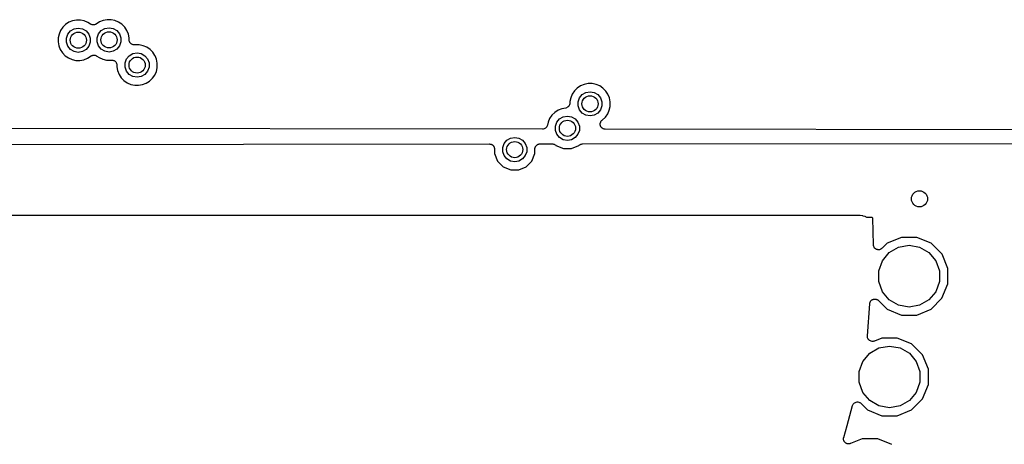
# Model space of a CAD drawing. Extents: x 83.8 to 170.2, y -169.8 to -83.8.
# Tile 12 of 23: x 125.2 to 149.6, y -132.4 to -121.8. Entities that reach past the tile are written whole.
import ezdxf

# ---------------------------------------------------------------- set-up
doc = ezdxf.new("R2010")
doc.units = 0
doc.header["$MEASUREMENT"] = 0
doc.layers.add('BLACK', color=7, linetype='CONTINUOUS')

msp = doc.modelspace()

# ---------------------------------------------------------------- linework, layer by layer
at = {"layer": 'Black'}
for p, q in [((126.353, -121.961), (126.283, -122.03)), ((126.435, -121.908), (126.353, -121.961)), ((126.526, -121.871), (126.435, -121.908)), ((126.622, -121.853), (126.526, -121.871)), ((126.72, -121.853), (126.622, -121.853)), ((126.816, -121.873), (126.72, -121.853)), ((126.907, -121.911), (126.816, -121.873)), ((126.97, -121.954), (126.907, -121.911)), ((126.977, -121.957), (126.97, -121.954)), ((126.984, -121.962), (126.977, -121.957)), ((126.997, -121.966), (126.984, -121.962)), ((127.01, -121.972), (126.997, -121.966)), ((127.018, -121.972), (127.01, -121.972)), ((127.026, -121.975), (127.018, -121.972)), ((127.04, -121.974), (127.026, -121.975)), ((127.054, -121.975), (127.04, -121.974)), ((127.062, -121.973), (127.054, -121.975)), ((127.07, -121.972), (127.062, -121.973)), ((127.083, -121.967), (127.07, -121.972)), ((127.097, -121.963), (127.083, -121.967)), ((127.103, -121.958), (127.097, -121.963)), ((127.111, -121.955), (127.103, -121.958)), ((127.195, -121.9), (127.111, -121.955)), ((127.286, -121.863), (127.195, -121.9)), ((127.382, -121.845), (127.286, -121.863)), ((127.48, -121.845), (127.382, -121.845)), ((127.576, -121.865), (127.48, -121.845)), ((127.666, -121.903), (127.576, -121.865)), ((127.748, -121.958), (127.666, -121.903)), ((127.817, -122.027), (127.748, -121.958)), ((126.189, -122.201), (126.168, -122.297)), ((126.227, -122.111), (126.189, -122.201)), ((126.283, -122.03), (126.227, -122.111)), ((126.371, -122.301), (126.407, -122.202)), ((126.407, -122.202), (126.474, -122.122)), ((126.474, -122.122), (126.565, -122.07)), ((126.565, -122.07), (126.668, -122.052)), ((126.668, -122.052), (126.771, -122.07)), ((126.771, -122.07), (126.861, -122.122)), ((126.861, -122.122), (126.928, -122.202)), ((126.928, -122.202), (126.964, -122.301)), ((127.131, -122.293), (127.167, -122.194)), ((127.167, -122.194), (127.234, -122.114)), ((127.234, -122.114), (127.325, -122.062)), ((127.325, -122.062), (127.428, -122.044)), ((127.428, -122.044), (127.531, -122.062)), ((127.531, -122.062), (127.621, -122.114)), ((127.621, -122.114), (127.688, -122.194)), ((127.688, -122.194), (127.724, -122.293)), ((127.871, -122.109), (127.817, -122.027)), ((127.908, -122.2), (127.871, -122.109)), ((127.927, -122.295), (127.908, -122.2)), ((126.168, -122.297), (126.167, -122.395)), ((126.167, -122.395), (126.185, -122.491)), ((126.371, -122.405), (126.371, -122.301)), ((126.407, -122.504), (126.371, -122.405)), ((126.964, -122.405), (126.928, -122.504)), ((126.964, -122.301), (126.964, -122.405)), ((127.131, -122.397), (127.131, -122.293)), ((127.167, -122.496), (127.131, -122.397)), ((127.724, -122.397), (127.688, -122.496)), ((127.724, -122.293), (127.724, -122.397)), ((127.927, -122.342), (127.927, -122.295)), ((127.927, -122.344), (127.927, -122.342)), ((127.927, -122.346), (127.927, -122.344)), ((127.931, -122.366), (127.927, -122.346)), ((127.934, -122.386), (127.931, -122.366)), ((127.935, -122.387), (127.934, -122.386)), ((127.935, -122.389), (127.935, -122.387)), ((127.945, -122.407), (127.935, -122.389)), ((127.955, -122.424), (127.945, -122.407)), ((127.957, -122.425), (127.955, -122.424)), ((127.958, -122.427), (127.957, -122.425)), ((127.973, -122.44), (127.958, -122.427)), ((127.989, -122.453), (127.973, -122.44)), ((127.99, -122.454), (127.989, -122.453)), ((127.992, -122.455), (127.99, -122.454)), ((128.011, -122.462), (127.992, -122.455)), ((128.03, -122.469), (128.011, -122.462)), ((128.032, -122.469), (128.03, -122.469)), ((128.033, -122.469), (128.032, -122.469)), ((128.054, -122.469), (128.033, -122.469)), ((128.074, -122.469), (128.054, -122.469)), ((128.076, -122.469), (128.074, -122.469)), ((128.077, -122.469), (128.076, -122.469)), ((128.078, -122.469), (128.077, -122.469)), ((128.176, -122.469), (128.078, -122.469)), ((128.272, -122.489), (128.176, -122.469)), ((126.185, -122.491), (126.221, -122.583)), ((126.221, -122.583), (126.274, -122.665)), ((126.274, -122.665), (126.342, -122.736)), ((126.474, -122.584), (126.407, -122.504)), ((126.565, -122.636), (126.474, -122.584)), ((126.668, -122.654), (126.565, -122.636)), ((126.771, -122.636), (126.668, -122.654)), ((126.861, -122.584), (126.771, -122.636)), ((126.928, -122.504), (126.861, -122.584)), ((127.234, -122.576), (127.167, -122.496)), ((127.325, -122.628), (127.234, -122.576)), ((127.428, -122.646), (127.325, -122.628)), ((127.531, -122.628), (127.428, -122.646)), ((127.621, -122.576), (127.531, -122.628)), ((127.688, -122.496), (127.621, -122.576)), ((127.93, -122.738), (128.021, -122.686)), ((128.021, -122.686), (128.124, -122.668)), ((128.124, -122.668), (128.227, -122.686)), ((128.227, -122.686), (128.317, -122.738)), ((128.363, -122.527), (128.272, -122.489)), ((128.444, -122.582), (128.363, -122.527)), ((128.513, -122.651), (128.444, -122.582)), ((128.567, -122.733), (128.513, -122.651)), ((126.342, -122.736), (126.422, -122.792)), ((126.422, -122.792), (126.512, -122.831)), ((126.512, -122.831), (126.608, -122.852)), ((126.608, -122.852), (126.706, -122.854)), ((126.706, -122.854), (126.803, -122.837)), ((126.803, -122.837), (126.894, -122.801)), ((126.894, -122.801), (126.987, -122.742)), ((126.987, -122.742), (126.994, -122.739)), ((126.994, -122.739), (127.001, -122.735)), ((127.001, -122.735), (127.015, -122.731)), ((127.015, -122.731), (127.028, -122.726)), ((127.028, -122.726), (127.036, -122.725)), ((127.036, -122.725), (127.044, -122.723)), ((127.044, -122.723), (127.058, -122.724)), ((127.058, -122.724), (127.072, -122.724)), ((127.072, -122.724), (127.079, -122.726)), ((127.079, -122.726), (127.087, -122.727)), ((127.087, -122.727), (127.1, -122.733)), ((127.1, -122.733), (127.114, -122.737)), ((127.114, -122.737), (127.12, -122.742)), ((127.12, -122.742), (127.128, -122.745)), ((127.128, -122.745), (127.182, -122.784)), ((127.182, -122.784), (127.272, -122.823)), ((127.272, -122.823), (127.368, -122.844)), ((127.368, -122.844), (127.466, -122.846)), ((127.466, -122.846), (127.475, -122.844)), ((127.475, -122.844), (127.476, -122.844)), ((127.476, -122.844), (127.476, -122.844)), ((127.476, -122.844), (127.498, -122.844)), ((127.498, -122.844), (127.519, -122.844)), ((127.519, -122.844), (127.52, -122.845)), ((127.52, -122.845), (127.521, -122.845)), ((127.521, -122.845), (127.54, -122.852)), ((127.54, -122.852), (127.56, -122.859)), ((127.56, -122.859), (127.561, -122.86)), ((127.561, -122.86), (127.562, -122.86)), ((127.562, -122.86), (127.578, -122.874)), ((127.578, -122.874), (127.594, -122.888)), ((127.594, -122.888), (127.594, -122.889)), ((127.594, -122.889), (127.595, -122.889)), ((127.595, -122.889), (127.606, -122.908)), ((127.606, -122.908), (127.616, -122.926)), ((127.616, -122.926), (127.616, -122.927)), ((127.616, -122.927), (127.617, -122.928)), ((127.617, -122.928), (127.62, -122.949)), ((127.62, -122.949), (127.624, -122.969)), ((127.827, -122.917), (127.863, -122.818)), ((127.827, -123.021), (127.827, -122.917)), ((127.863, -122.818), (127.93, -122.738)), ((128.317, -122.738), (128.385, -122.818)), ((128.385, -122.818), (128.42, -122.917)), ((128.42, -122.917), (128.42, -123.021)), ((128.57, -122.74), (128.567, -122.733)), ((128.605, -122.824), (128.57, -122.74)), ((128.57, -122.74), (128.57, -122.74)), ((128.624, -122.919), (128.605, -122.824)), ((128.622, -123.033), (128.624, -122.919)), ((127.624, -122.971), (127.623, -123.011)), ((127.623, -123.011), (127.641, -123.107)), ((127.624, -122.969), (127.624, -122.97)), ((127.624, -122.97), (127.624, -122.971)), ((127.641, -123.107), (127.677, -123.199)), ((127.677, -123.199), (127.73, -123.281)), ((127.863, -123.119), (127.827, -123.021)), ((127.93, -123.2), (127.863, -123.119)), ((128.021, -123.252), (127.93, -123.2)), ((128.317, -123.2), (128.227, -123.252)), ((128.385, -123.119), (128.317, -123.2)), ((128.42, -123.021), (128.385, -123.119)), ((128.561, -123.217), (128.601, -123.128)), ((128.601, -123.128), (128.622, -123.033)), ((127.73, -123.281), (127.798, -123.352)), ((127.798, -123.352), (127.879, -123.408)), ((127.879, -123.408), (127.969, -123.447)), ((127.969, -123.447), (128.064, -123.468)), ((128.124, -123.27), (128.021, -123.252)), ((128.227, -123.252), (128.124, -123.27)), ((128.259, -123.453), (128.35, -123.417)), ((128.35, -123.417), (128.433, -123.365)), ((128.433, -123.365), (128.504, -123.297)), ((128.504, -123.297), (128.561, -123.217)), ((139.205, -123.447), (139.114, -123.484)), ((139.301, -123.429), (139.205, -123.447)), ((139.399, -123.429), (139.301, -123.429)), ((139.495, -123.449), (139.399, -123.429)), ((128.064, -123.468), (128.162, -123.47)), ((128.162, -123.47), (128.259, -123.453)), ((138.906, -123.687), (138.868, -123.777)), ((138.962, -123.606), (138.906, -123.687)), ((139.032, -123.537), (138.962, -123.606)), ((139.114, -123.484), (139.032, -123.537)), ((139.153, -123.698), (139.244, -123.646)), ((139.244, -123.646), (139.347, -123.628)), ((139.347, -123.628), (139.45, -123.646)), ((139.45, -123.646), (139.54, -123.698)), ((139.586, -123.487), (139.495, -123.449)), ((139.667, -123.542), (139.586, -123.487)), ((139.736, -123.611), (139.667, -123.542)), ((139.79, -123.693), (139.736, -123.611)), ((138.843, -123.93), (138.84, -123.95)), ((138.847, -123.91), (138.843, -123.93)), ((138.868, -123.777), (138.847, -123.873)), ((138.847, -123.873), (138.847, -123.91)), ((139.05, -123.877), (139.086, -123.778)), ((139.05, -123.981), (139.05, -123.877)), ((139.086, -123.778), (139.153, -123.698)), ((139.54, -123.698), (139.608, -123.778)), ((139.608, -123.778), (139.643, -123.877)), ((139.643, -123.877), (139.643, -123.981)), ((139.828, -123.784), (139.79, -123.693)), ((139.847, -123.879), (139.828, -123.784)), ((139.845, -123.993), (139.847, -123.879)), ((138.472, -124.142), (138.402, -124.211)), ((138.554, -124.088), (138.472, -124.142)), ((138.645, -124.052), (138.554, -124.088)), ((138.744, -124.033), (138.645, -124.052)), ((138.763, -124.026), (138.744, -124.033)), ((138.782, -124.019), (138.763, -124.026)), ((138.783, -124.018), (138.782, -124.019)), ((138.785, -124.017), (138.783, -124.018)), ((138.8, -124.004), (138.785, -124.017)), ((138.816, -123.991), (138.8, -124.004)), ((138.817, -123.989), (138.816, -123.991)), ((138.818, -123.988), (138.817, -123.989)), ((138.828, -123.971), (138.818, -123.988)), ((138.839, -123.953), (138.828, -123.971)), ((138.84, -123.95), (138.839, -123.951)), ((138.839, -123.951), (138.839, -123.953)), ((139.086, -124.08), (139.05, -123.981)), ((139.153, -124.16), (139.086, -124.08)), ((139.244, -124.212), (139.153, -124.16)), ((139.54, -124.16), (139.45, -124.212)), ((139.608, -124.08), (139.54, -124.16)), ((139.643, -123.981), (139.608, -124.08)), ((139.727, -124.257), (139.784, -124.177)), ((139.784, -124.177), (139.824, -124.088)), ((139.824, -124.088), (139.845, -123.993)), ((138.308, -124.382), (138.292, -124.456)), ((138.346, -124.292), (138.308, -124.382)), ((138.402, -124.211), (138.346, -124.292)), ((138.49, -124.481), (138.526, -124.383)), ((138.526, -124.383), (138.593, -124.303)), ((138.593, -124.303), (138.684, -124.251)), ((138.684, -124.251), (138.787, -124.232)), ((138.787, -124.232), (138.89, -124.251)), ((138.89, -124.251), (138.98, -124.303)), ((138.98, -124.303), (139.048, -124.383)), ((139.048, -124.383), (139.083, -124.481)), ((139.347, -124.23), (139.244, -124.212)), ((139.45, -124.212), (139.347, -124.23)), ((139.599, -124.437), (139.601, -124.423)), ((139.601, -124.409), (139.604, -124.401)), ((139.601, -124.423), (139.601, -124.409)), ((139.604, -124.401), (139.605, -124.393)), ((139.605, -124.393), (139.611, -124.381)), ((139.611, -124.381), (139.616, -124.368)), ((139.616, -124.368), (139.621, -124.361)), ((139.621, -124.361), (139.625, -124.354)), ((139.625, -124.354), (139.635, -124.344)), ((139.635, -124.344), (139.644, -124.334)), ((139.644, -124.334), (139.651, -124.33)), ((139.651, -124.33), (139.727, -124.257)), ((138.168, -124.557), (123.3, -124.54)), ((138.187, -124.553), (138.168, -124.557)), ((138.207, -124.55), (138.187, -124.553)), ((138.209, -124.549), (138.207, -124.55)), ((138.211, -124.549), (138.209, -124.549)), ((138.228, -124.539), (138.211, -124.549)), ((138.246, -124.53), (138.228, -124.539)), ((138.247, -124.528), (138.246, -124.53)), ((138.249, -124.527), (138.247, -124.528)), ((138.262, -124.512), (138.249, -124.527)), ((138.276, -124.497), (138.262, -124.512)), ((138.278, -124.493), (138.276, -124.495)), ((138.276, -124.495), (138.276, -124.497)), ((138.285, -124.474), (138.278, -124.493)), ((138.292, -124.456), (138.285, -124.474)), ((138.49, -124.586), (138.49, -124.481)), ((138.526, -124.684), (138.49, -124.586)), ((139.083, -124.586), (139.048, -124.684)), ((139.083, -124.481), (139.083, -124.586)), ((139.601, -124.445), (139.599, -124.437)), ((139.601, -124.453), (139.601, -124.445)), ((139.605, -124.466), (139.601, -124.453)), ((139.608, -124.48), (139.605, -124.466)), ((139.613, -124.487), (139.608, -124.48)), ((139.616, -124.495), (139.613, -124.487)), ((139.624, -124.505), (139.616, -124.495)), ((139.632, -124.517), (139.624, -124.505)), ((139.639, -124.522), (139.632, -124.517)), ((139.644, -124.528), (139.639, -124.522)), ((139.656, -124.535), (139.644, -124.528)), ((139.667, -124.544), (139.656, -124.535)), ((139.675, -124.546), (139.667, -124.544)), ((139.682, -124.551), (139.675, -124.546)), ((139.696, -124.553), (139.682, -124.551)), ((139.709, -124.557), (139.696, -124.553)), ((139.717, -124.557), (139.709, -124.557)), ((139.726, -124.558), (139.717, -124.557)), ((162.513, -124.583), (139.726, -124.558)), ((137.185, -125.01), (137.22, -124.911)), ((137.22, -124.911), (137.288, -124.831)), ((137.288, -124.831), (137.378, -124.779)), ((137.378, -124.779), (137.481, -124.761)), ((137.481, -124.761), (137.584, -124.779)), ((137.584, -124.779), (137.675, -124.831)), ((137.675, -124.831), (137.742, -124.911)), ((137.742, -124.911), (137.778, -125.01)), ((138.593, -124.764), (138.526, -124.684)), ((138.684, -124.817), (138.593, -124.764)), ((138.787, -124.835), (138.684, -124.817)), ((138.89, -124.817), (138.787, -124.835)), ((138.98, -124.764), (138.89, -124.817)), ((139.048, -124.684), (138.98, -124.764)), ((139.16, -124.92), (154.809, -124.902)), ((123.013, -124.938), (136.854, -124.922)), ((136.854, -124.922), (136.865, -124.924)), ((136.865, -124.924), (136.876, -124.924)), ((136.876, -124.924), (136.887, -124.928)), ((136.887, -124.928), (136.898, -124.93)), ((136.898, -124.93), (136.907, -124.936)), ((136.907, -124.936), (136.918, -124.94)), ((136.918, -124.94), (136.926, -124.947)), ((136.926, -124.947), (136.936, -124.952)), ((136.936, -124.952), (136.943, -124.961)), ((136.943, -124.961), (136.952, -124.968)), ((136.952, -124.968), (136.957, -124.977)), ((136.957, -124.977), (136.964, -124.986)), ((136.964, -124.986), (136.968, -124.996)), ((136.968, -124.996), (136.974, -125.006)), ((136.974, -125.006), (136.975, -125.017)), ((136.975, -125.017), (136.979, -125.027)), ((136.979, -125.027), (136.979, -125.039)), ((136.979, -125.039), (136.981, -125.05)), ((136.981, -125.05), (136.981, -125.161)), ((137.185, -125.114), (137.185, -125.01)), ((137.22, -125.212), (137.185, -125.114)), ((137.778, -125.114), (137.742, -125.212)), ((137.778, -125.01), (137.778, -125.114)), ((137.981, -125.048), (137.983, -125.037)), ((137.981, -125.162), (137.981, -125.048)), ((137.983, -125.026), (137.987, -125.016)), ((137.983, -125.037), (137.983, -125.026)), ((137.987, -125.016), (137.989, -125.005)), ((137.989, -125.005), (137.994, -124.995)), ((137.994, -124.995), (137.998, -124.985)), ((137.998, -124.985), (138.005, -124.976)), ((138.005, -124.976), (138.011, -124.966)), ((138.011, -124.966), (138.019, -124.959)), ((138.019, -124.959), (138.026, -124.951)), ((138.026, -124.951), (138.036, -124.945)), ((138.036, -124.945), (138.045, -124.938)), ((138.045, -124.938), (138.055, -124.934)), ((138.055, -124.934), (138.065, -124.929)), ((138.065, -124.929), (138.076, -124.927)), ((138.076, -124.927), (138.086, -124.923)), ((138.086, -124.923), (138.097, -124.923)), ((138.097, -124.923), (138.108, -124.921)), ((138.108, -124.921), (138.414, -124.921)), ((138.414, -124.921), (138.42, -124.922)), ((138.42, -124.922), (138.425, -124.921)), ((138.425, -124.921), (138.441, -124.925)), ((138.441, -124.925), (138.457, -124.928)), ((138.457, -124.928), (138.462, -124.931)), ((138.462, -124.931), (138.468, -124.933)), ((138.468, -124.933), (138.481, -124.942)), ((138.481, -124.942), (138.496, -124.95)), ((138.496, -124.95), (138.499, -124.955)), ((138.499, -124.955), (138.502, -124.957)), ((138.502, -124.957), (138.687, -125.033)), ((138.687, -125.033), (138.886, -125.034)), ((138.886, -125.034), (139.07, -124.958)), ((139.07, -124.957), (139.075, -124.954)), ((139.07, -124.958), (139.07, -124.957)), ((139.075, -124.954), (139.078, -124.95)), ((139.078, -124.95), (139.093, -124.941)), ((139.093, -124.941), (139.107, -124.932)), ((139.107, -124.932), (139.112, -124.93)), ((139.112, -124.93), (139.117, -124.928)), ((139.117, -124.928), (139.133, -124.925)), ((139.133, -124.925), (139.149, -124.92)), ((139.149, -124.92), (139.155, -124.921)), ((139.155, -124.921), (139.16, -124.92)), ((136.981, -125.161), (137.057, -125.345)), ((137.057, -125.345), (137.198, -125.486)), ((137.288, -125.293), (137.22, -125.212)), ((137.378, -125.345), (137.288, -125.293)), ((137.481, -125.363), (137.378, -125.345)), ((137.584, -125.345), (137.481, -125.363)), ((137.675, -125.293), (137.584, -125.345)), ((137.742, -125.212), (137.675, -125.293)), ((137.764, -125.486), (137.905, -125.345)), ((137.905, -125.345), (137.981, -125.162)), ((137.198, -125.486), (137.381, -125.562)), ((137.381, -125.562), (137.58, -125.562)), ((137.58, -125.562), (137.764, -125.486)), ((146.037, -126.692), (107.963, -126.692)), ((146.105, -126.706), (146.037, -126.692)), ((146.109, -126.706), (146.105, -126.706)), ((146.112, -126.707), (146.109, -126.706)), ((146.164, -126.717), (146.112, -126.707)), ((146.178, -126.727), (146.164, -126.717)), ((146.192, -126.733), (146.178, -126.727)), ((146.205, -126.741), (146.192, -126.733)), ((146.212, -126.742), (146.205, -126.741)), ((146.219, -126.745), (146.212, -126.742)), ((146.234, -126.746), (146.219, -126.745)), ((146.249, -126.748), (146.234, -126.746)), ((146.34, -126.748), (146.249, -126.748)), ((146.349, -126.75), (146.34, -126.748)), ((146.351, -126.761), (146.349, -126.75)), ((146.349, -126.75), (146.349, -126.75)), ((146.367, -127.42), (146.351, -126.761)), ((147.062, -127.236), (146.709, -127.382)), ((147.445, -127.236), (147.062, -127.236)), ((147.798, -127.383), (147.445, -127.236)), ((146.37, -127.434), (146.367, -127.42)), ((146.372, -127.449), (146.37, -127.434)), ((146.375, -127.456), (146.372, -127.449)), ((146.376, -127.463), (146.375, -127.456)), ((146.384, -127.476), (146.376, -127.463)), ((146.39, -127.489), (146.384, -127.476)), ((146.395, -127.494), (146.39, -127.489)), ((146.399, -127.5), (146.395, -127.494)), ((146.411, -127.51), (146.399, -127.5)), ((146.421, -127.52), (146.411, -127.51)), ((146.428, -127.524), (146.421, -127.52)), ((146.434, -127.528), (146.428, -127.524)), ((146.448, -127.533), (146.434, -127.528)), ((146.461, -127.539), (146.448, -127.533)), ((146.469, -127.54), (146.461, -127.539)), ((146.475, -127.542), (146.469, -127.54)), ((146.49, -127.542), (146.475, -127.542)), ((146.505, -127.543), (146.49, -127.542)), ((146.512, -127.541), (146.505, -127.543)), ((146.52, -127.541), (146.512, -127.541)), ((146.534, -127.536), (146.52, -127.541)), ((146.548, -127.532), (146.534, -127.536)), ((146.554, -127.528), (146.548, -127.532)), ((146.561, -127.525), (146.554, -127.528)), ((146.572, -127.515), (146.561, -127.525)), ((146.584, -127.506), (146.572, -127.515)), ((146.709, -127.382), (146.584, -127.506)), ((146.761, -127.612), (146.991, -127.479)), ((146.991, -127.479), (147.253, -127.433)), ((147.253, -127.433), (147.514, -127.479)), ((147.514, -127.479), (147.744, -127.612)), ((148.069, -127.654), (147.798, -127.383)), ((146.499, -128.065), (146.59, -127.816)), ((146.59, -127.816), (146.761, -127.612)), ((147.744, -127.612), (147.915, -127.816)), ((147.915, -127.816), (148.006, -128.065)), ((148.215, -128.008), (148.069, -127.654)), ((146.499, -128.331), (146.499, -128.065)), ((148.006, -128.065), (148.006, -128.331)), ((148.215, -128.39), (148.215, -128.008)), ((146.59, -128.581), (146.499, -128.331)), ((148.006, -128.331), (147.915, -128.581)), ((148.068, -128.744), (148.215, -128.39)), ((146.3, -128.817), (146.308, -128.81)), ((146.308, -128.81), (146.313, -128.801)), ((146.313, -128.801), (146.323, -128.794)), ((146.323, -128.794), (146.332, -128.786)), ((146.332, -128.786), (146.341, -128.781)), ((146.341, -128.781), (146.349, -128.776)), ((146.349, -128.776), (146.361, -128.772)), ((146.361, -128.772), (146.372, -128.767)), ((146.372, -128.767), (146.382, -128.766)), ((146.382, -128.766), (146.391, -128.763)), ((146.391, -128.763), (146.403, -128.764)), ((146.403, -128.764), (146.416, -128.763)), ((146.416, -128.763), (146.425, -128.766)), ((146.425, -128.766), (146.435, -128.767)), ((146.435, -128.767), (146.446, -128.772)), ((146.446, -128.772), (146.458, -128.775)), ((146.458, -128.775), (146.466, -128.78)), ((146.466, -128.78), (146.476, -128.785)), ((146.476, -128.785), (146.484, -128.793)), ((146.484, -128.793), (146.494, -128.8)), ((146.494, -128.8), (146.707, -129.013)), ((146.761, -128.784), (146.59, -128.581)), ((146.991, -128.917), (146.761, -128.784)), ((147.744, -128.784), (147.514, -128.917)), ((147.915, -128.581), (147.744, -128.784)), ((147.797, -129.014), (148.068, -128.744)), ((146.221, -129.678), (146.278, -128.881)), ((146.278, -128.881), (146.281, -128.869)), ((146.281, -128.869), (146.282, -128.857)), ((146.282, -128.857), (146.286, -128.848)), ((146.286, -128.848), (146.288, -128.838)), ((146.288, -128.838), (146.295, -128.828)), ((146.295, -128.828), (146.3, -128.817)), ((146.707, -129.013), (147.061, -129.16)), ((147.253, -128.963), (146.991, -128.917)), ((147.514, -128.917), (147.253, -128.963)), ((147.443, -129.16), (147.797, -129.014)), ((147.061, -129.16), (147.443, -129.16)), ((146.223, -129.696), (146.221, -129.678)), ((146.223, -129.714), (146.223, -129.696)), ((146.225, -129.718), (146.223, -129.714)), ((146.225, -129.722), (146.225, -129.718)), ((146.233, -129.738), (146.225, -129.722)), ((146.24, -129.755), (146.233, -129.738)), ((146.243, -129.758), (146.24, -129.755)), ((146.245, -129.762), (146.243, -129.758)), ((146.258, -129.774), (146.245, -129.762)), ((146.27, -129.788), (146.258, -129.774)), ((146.273, -129.79), (146.27, -129.788)), ((146.276, -129.792), (146.273, -129.79)), ((146.578, -129.729), (146.396, -129.804)), ((146.96, -129.73), (146.578, -129.729)), ((147.314, -129.876), (146.96, -129.73)), ((146.293, -129.8), (146.276, -129.792)), ((146.276, -130.106), (146.506, -129.973)), ((146.309, -129.808), (146.293, -129.8)), ((146.313, -129.809), (146.309, -129.808)), ((146.317, -129.81), (146.313, -129.809)), ((146.335, -129.812), (146.317, -129.81)), ((146.353, -129.814), (146.335, -129.812)), ((146.357, -129.813), (146.353, -129.814)), ((146.36, -129.813), (146.357, -129.813)), ((146.378, -129.808), (146.36, -129.813)), ((146.396, -129.804), (146.378, -129.808)), ((146.506, -129.973), (146.768, -129.927)), ((146.768, -129.927), (147.03, -129.973)), ((147.03, -129.973), (147.26, -130.106)), ((147.584, -130.147), (147.314, -129.876)), ((146.106, -130.309), (146.276, -130.106)), ((147.26, -130.106), (147.431, -130.309)), ((147.73, -130.501), (147.584, -130.147)), ((146.015, -130.559), (146.106, -130.309)), ((147.431, -130.309), (147.521, -130.559)), ((147.73, -130.884), (147.73, -130.501)), ((146.015, -130.824), (146.015, -130.559)), ((147.521, -130.559), (147.521, -130.824)), ((146.106, -131.074), (146.015, -130.824)), ((147.521, -130.824), (147.431, -131.074)), ((147.583, -131.237), (147.73, -130.884)), ((146.276, -131.278), (146.106, -131.074)), ((147.431, -131.074), (147.26, -131.278)), ((147.312, -131.508), (147.583, -131.237)), ((145.715, -131.894), (145.851, -131.403)), ((145.851, -131.403), (145.86, -131.383)), ((145.86, -131.383), (145.869, -131.364)), ((145.869, -131.364), (145.87, -131.363)), ((145.87, -131.363), (145.885, -131.348)), ((145.87, -131.363), (145.87, -131.363)), ((145.885, -131.348), (145.9, -131.333)), ((145.9, -131.333), (145.901, -131.332)), ((145.901, -131.332), (145.921, -131.323)), ((145.901, -131.332), (145.901, -131.332)), ((145.921, -131.323), (145.94, -131.314)), ((145.94, -131.314), (145.941, -131.314)), ((145.941, -131.314), (145.963, -131.312)), ((145.941, -131.314), (145.941, -131.314)), ((145.963, -131.312), (145.984, -131.31)), ((145.984, -131.31), (145.985, -131.31)), ((145.985, -131.31), (145.985, -131.31)), ((145.985, -131.31), (146.006, -131.316)), ((146.006, -131.316), (146.027, -131.322)), ((146.027, -131.322), (146.027, -131.322)), ((146.027, -131.322), (146.028, -131.322)), ((146.028, -131.322), (146.045, -131.334)), ((146.045, -131.334), (146.063, -131.347)), ((146.063, -131.347), (146.222, -131.507)), ((146.506, -131.41), (146.276, -131.278)), ((146.768, -131.456), (146.506, -131.41)), ((147.03, -131.41), (146.768, -131.456)), ((147.26, -131.278), (147.03, -131.41)), ((146.222, -131.507), (146.576, -131.653)), ((146.576, -131.653), (146.959, -131.654)), ((146.959, -131.654), (147.312, -131.508)), ((145.632, -132.191), (145.715, -131.894)), ((145.628, -132.235), (145.629, -132.222)), ((145.629, -132.208), (145.631, -132.2)), ((145.629, -132.222), (145.629, -132.208)), ((145.631, -132.2), (145.632, -132.191)), ((146.093, -132.223), (145.803, -132.342)), ((146.476, -132.223), (146.093, -132.223)), ((146.829, -132.37), (146.476, -132.223)), ((145.63, -132.244), (145.628, -132.235)), ((145.631, -132.252), (145.63, -132.244)), ((145.636, -132.265), (145.631, -132.252)), ((145.639, -132.278), (145.636, -132.265)), ((145.644, -132.285), (145.639, -132.278)), ((145.647, -132.293), (145.644, -132.285)), ((145.656, -132.303), (145.647, -132.293)), ((145.664, -132.314), (145.656, -132.303)), ((145.671, -132.319), (145.664, -132.314)), ((145.677, -132.326), (145.671, -132.319)), ((145.689, -132.332), (145.677, -132.326)), ((145.7, -132.34), (145.689, -132.332)), ((145.708, -132.342), (145.7, -132.34)), ((145.716, -132.346), (145.708, -132.342)), ((145.73, -132.348), (145.716, -132.346)), ((145.742, -132.352), (145.73, -132.348)), ((145.751, -132.351), (145.742, -132.352)), ((145.76, -132.352), (145.751, -132.351)), ((145.773, -132.349), (145.76, -132.352)), ((145.786, -132.348), (145.773, -132.349)), ((145.794, -132.344), (145.786, -132.348)), ((145.803, -132.342), (145.794, -132.344))]:
    msp.add_line(p, q, dxfattribs=at)
for centre in [(126.668, -122.353), (127.428, -122.345), (128.124, -122.969), (139.347, -123.929), (138.787, -124.534), (137.481, -125.062), (147.509, -126.281)]:
    msp.add_circle(centre, 0.2, dxfattribs=at)

doc.saveas('drawing.dxf')
